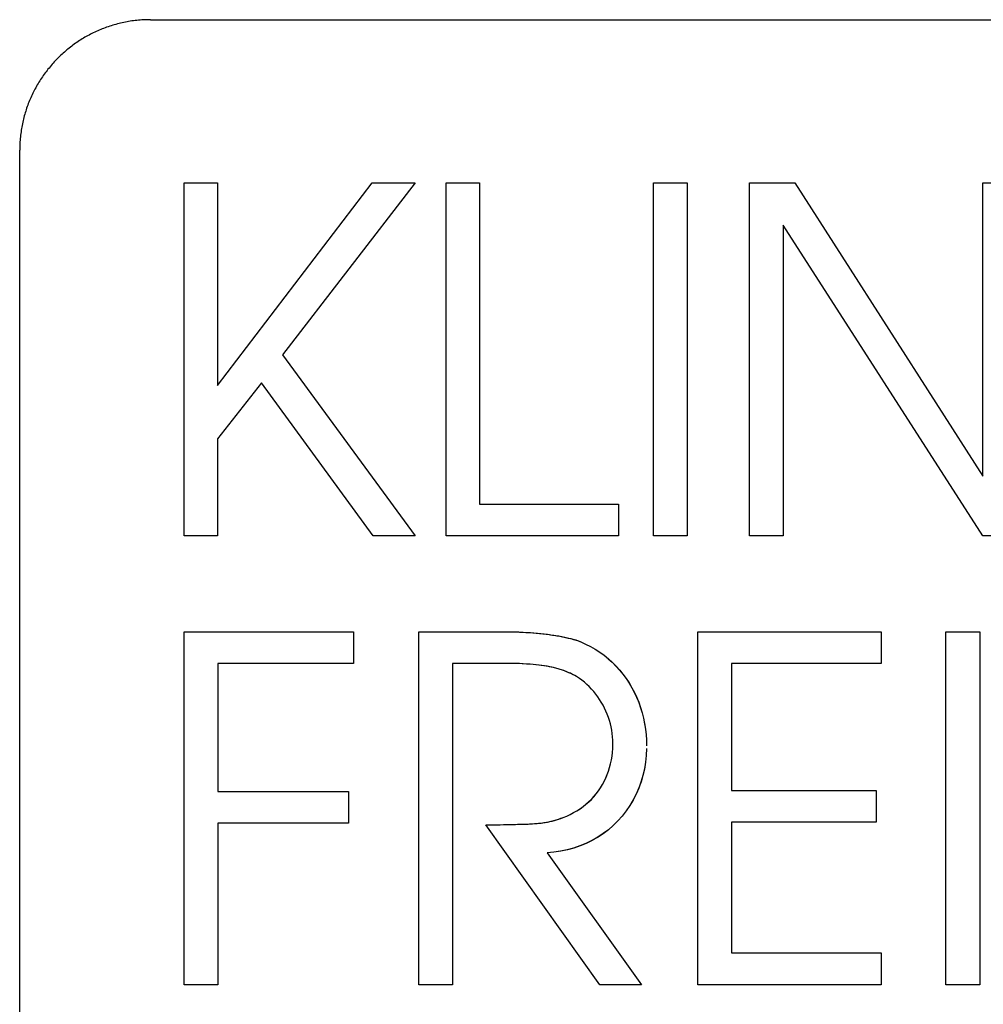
# Model space of a CAD drawing. Extents: x 1045 to 1651, y 1490 to 2391.
# Tile 31 of 39: x 1145 to 1157, y 2191 to 2204. Entities that reach past the tile are written whole.
import ezdxf

# ---------------------------------------------------------------- set-up
doc = ezdxf.new("R2010")
doc.units = 0
doc.layers.add('KF_SONA_5_FRONT', color=7, linetype='CONTINUOUS')

# ---------------------------------------------------------------- blocks, each defined once
blk = doc.blocks.new('*U15')
at = {"layer": 'KF_SONA_5_FRONT', "color": 179}
for p, q in [((69.249, -77.384), (90.915, -77.384)), ((67.583, -100.717), (67.583, -79.05)), ((69.678, -79.465), (70.107, -79.465)), ((69.678, -83.97), (69.678, -79.465)), ((69.678, -79.465), (70.107, -79.465)), ((69.678, -83.97), (69.678, -79.465)), ((70.107, -79.465), (70.107, -82.052)), ((70.107, -82.052), (72.077, -79.465)), ((70.107, -82.052), (72.077, -79.465)), ((70.107, -79.465), (70.107, -82.052)), ((72.628, -79.465), (70.934, -81.659)), ((72.628, -79.465), (70.934, -81.659)), ((72.077, -79.465), (72.628, -79.465)), ((72.077, -79.465), (72.628, -79.465)), ((73.02, -83.97), (73.02, -79.465)), ((73.02, -79.465), (73.449, -79.465)), ((73.02, -79.465), (73.449, -79.465)), ((73.02, -83.97), (73.02, -79.465)), ((73.449, -79.465), (73.449, -83.565)), ((73.449, -79.465), (73.449, -83.565)), ((75.667, -79.465), (76.096, -79.465)), ((75.667, -83.97), (75.667, -79.465)), ((75.667, -79.465), (76.096, -79.465)), ((75.667, -83.97), (75.667, -79.465)), ((76.096, -79.465), (76.096, -83.97)), ((76.096, -79.465), (76.096, -83.97)), ((76.892, -83.97), (76.892, -79.465)), ((76.892, -79.465), (77.469, -79.465)), ((76.892, -79.465), (77.469, -79.465)), ((76.892, -83.97), (76.892, -79.465)), ((77.469, -79.465), (79.868, -83.207)), ((77.469, -79.465), (79.868, -83.207)), ((79.868, -83.207), (79.868, -79.465)), ((79.868, -79.465), (80.297, -79.465)), ((79.868, -79.465), (80.297, -79.465)), ((79.868, -83.207), (79.868, -79.465)), ((79.868, -83.97), (77.322, -80.005)), ((77.322, -80.005), (77.322, -83.97)), ((77.322, -80.005), (77.322, -83.97)), ((79.868, -83.97), (77.322, -80.005)), ((70.934, -81.659), (72.628, -83.97)), ((70.934, -81.659), (72.628, -83.97)), ((70.666, -82.018), (70.107, -82.734)), ((70.666, -82.018), (70.107, -82.734)), ((72.09, -83.97), (70.666, -82.018)), ((72.09, -83.97), (70.666, -82.018)), ((70.107, -82.734), (70.107, -83.97)), ((70.107, -82.734), (70.107, -83.97)), ((73.449, -83.565), (75.219, -83.565)), ((73.449, -83.565), (75.219, -83.565)), ((75.219, -83.565), (75.219, -83.97)), ((75.219, -83.565), (75.219, -83.97)), ((70.107, -83.97), (69.678, -83.97)), ((70.107, -83.97), (69.678, -83.97)), ((72.628, -83.97), (72.09, -83.97)), ((72.628, -83.97), (72.09, -83.97)), ((75.219, -83.97), (73.02, -83.97)), ((75.219, -83.97), (73.02, -83.97)), ((76.096, -83.97), (75.667, -83.97)), ((76.096, -83.97), (75.667, -83.97)), ((77.322, -83.97), (76.892, -83.97)), ((77.322, -83.97), (76.892, -83.97)), ((80.297, -83.97), (79.868, -83.97)), ((80.297, -83.97), (79.868, -83.97)), ((69.679, -89.699), (69.679, -85.194)), ((69.679, -85.194), (71.841, -85.194)), ((69.679, -85.194), (71.841, -85.194)), ((69.679, -89.699), (69.679, -85.194)), ((71.841, -85.194), (71.841, -85.598)), ((71.841, -85.194), (71.841, -85.598)), ((72.673, -89.699), (72.673, -85.194)), ((72.673, -85.194), (73.764, -85.194)), ((72.673, -85.194), (73.764, -85.194)), ((72.673, -89.699), (72.673, -85.194)), ((76.23, -89.699), (76.23, -85.194)), ((76.23, -85.194), (78.572, -85.194)), ((76.23, -85.194), (78.572, -85.194)), ((76.23, -89.699), (76.23, -85.194)), ((78.572, -85.194), (78.572, -85.598)), ((78.572, -85.194), (78.572, -85.598)), ((79.397, -85.194), (79.828, -85.194)), ((79.397, -89.699), (79.397, -85.194)), ((79.397, -85.194), (79.828, -85.194)), ((79.397, -89.699), (79.397, -85.194)), ((79.828, -85.194), (79.828, -89.699)), ((79.828, -85.194), (79.828, -89.699)), ((71.841, -85.598), (70.11, -85.598)), ((70.11, -85.598), (70.11, -87.232)), ((70.11, -85.598), (70.11, -87.232)), ((71.841, -85.598), (70.11, -85.598)), ((73.853, -85.598), (73.103, -85.598)), ((73.103, -85.598), (73.103, -89.699)), ((73.103, -85.598), (73.103, -89.699)), ((73.853, -85.598), (73.103, -85.598)), ((78.572, -85.598), (76.661, -85.598)), ((76.661, -85.598), (76.661, -87.22)), ((76.661, -85.598), (76.661, -87.22)), ((78.572, -85.598), (76.661, -85.598)), ((70.11, -87.232), (71.777, -87.232)), ((70.11, -87.232), (71.777, -87.232)), ((71.777, -87.232), (71.777, -87.639)), ((71.777, -87.232), (71.777, -87.639)), ((76.661, -87.22), (78.508, -87.22)), ((76.661, -87.22), (78.508, -87.22)), ((78.508, -87.22), (78.508, -87.624)), ((78.508, -87.22), (78.508, -87.624)), ((70.11, -87.639), (70.11, -89.699)), ((71.777, -87.639), (70.11, -87.639)), ((70.11, -87.639), (70.11, -89.699)), ((71.777, -87.639), (70.11, -87.639)), ((74.982, -89.699), (73.527, -87.659)), ((74.982, -89.699), (73.527, -87.659)), ((78.508, -87.624), (76.661, -87.624)), ((76.661, -87.624), (76.661, -89.294)), ((78.508, -87.624), (76.661, -87.624)), ((76.661, -87.624), (76.661, -89.294)), ((74.309, -88.017), (75.514, -89.699)), ((74.309, -88.017), (75.514, -89.699)), ((76.661, -89.294), (78.572, -89.294)), ((76.661, -89.294), (78.572, -89.294)), ((78.572, -89.294), (78.572, -89.699)), ((78.572, -89.294), (78.572, -89.699)), ((70.11, -89.699), (69.679, -89.699)), ((70.11, -89.699), (69.679, -89.699)), ((73.103, -89.699), (72.673, -89.699)), ((73.103, -89.699), (72.673, -89.699)), ((75.514, -89.699), (74.982, -89.699)), ((75.514, -89.699), (74.982, -89.699)), ((78.572, -89.699), (76.23, -89.699)), ((78.572, -89.699), (76.23, -89.699)), ((79.828, -89.699), (79.397, -89.699)), ((79.828, -89.699), (79.397, -89.699))]:
    blk.add_line(p, q, dxfattribs=at)
for points in [[(73.764, -85.194), (73.813, -85.194), (73.862, -85.195), (73.91, -85.196), (73.959, -85.199), (74.004, -85.201), (74.052, -85.203), (74.097, -85.206), (74.142, -85.209), (74.185, -85.214), (74.229, -85.218), (74.27, -85.223), (74.313, -85.227), (74.353, -85.232), (74.395, -85.238), (74.432, -85.246), (74.471, -85.252), (74.507, -85.259), (74.546, -85.266), (74.579, -85.275), (74.614, -85.282), (74.646, -85.292), (74.678, -85.301), (74.709, -85.311), (74.738, -85.322)], [(73.764, -85.194), (73.811, -85.194), (73.857, -85.195), (73.903, -85.195), (73.949, -85.197), (73.995, -85.2), (74.039, -85.202), (74.084, -85.205), (74.128, -85.208), (74.171, -85.211), (74.214, -85.215), (74.257, -85.22), (74.298, -85.225), (74.339, -85.231), (74.38, -85.237), (74.42, -85.243), (74.459, -85.248), (74.498, -85.256), (74.534, -85.264), (74.571, -85.272), (74.606, -85.281), (74.642, -85.291), (74.674, -85.299), (74.707, -85.311), (74.738, -85.322)], [(74.738, -85.322), (74.801, -85.351), (74.863, -85.383), (74.922, -85.417), (74.982, -85.455), (75.036, -85.495), (75.089, -85.539), (75.14, -85.584), (75.188, -85.632), (75.234, -85.683), (75.277, -85.736), (75.318, -85.792), (75.356, -85.847), (75.391, -85.908), (75.422, -85.968), (75.451, -86.031), (75.478, -86.094), (75.502, -86.161), (75.522, -86.228), (75.539, -86.296), (75.553, -86.365), (75.564, -86.436), (75.572, -86.507), (75.577, -86.579), (75.579, -86.652)], [(74.738, -85.322), (74.801, -85.351), (74.863, -85.383), (74.922, -85.417), (74.982, -85.455), (75.036, -85.495), (75.091, -85.539), (75.14, -85.584), (75.19, -85.633), (75.235, -85.684), (75.277, -85.737), (75.319, -85.792), (75.357, -85.85), (75.392, -85.91), (75.424, -85.971), (75.453, -86.034), (75.479, -86.098), (75.502, -86.164), (75.523, -86.231), (75.54, -86.299), (75.553, -86.368), (75.564, -86.438), (75.572, -86.508), (75.577, -86.58), (75.579, -86.652)], [(74.686, -85.767), (74.662, -85.753), (74.638, -85.741), (74.613, -85.727), (74.586, -85.717), (74.559, -85.705), (74.533, -85.695), (74.505, -85.685), (74.478, -85.676), (74.449, -85.667), (74.42, -85.66), (74.391, -85.652), (74.361, -85.645), (74.328, -85.639), (74.298, -85.633), (74.266, -85.628), (74.234, -85.625), (74.202, -85.619), (74.167, -85.616), (74.131, -85.612), (74.09, -85.609), (74.045, -85.606), (73.99, -85.603), (73.929, -85.6), (73.853, -85.598)], [(74.686, -85.767), (74.661, -85.753), (74.634, -85.738), (74.607, -85.725), (74.579, -85.713), (74.55, -85.702), (74.521, -85.69), (74.492, -85.68), (74.463, -85.672), (74.432, -85.662), (74.402, -85.654), (74.371, -85.647), (74.34, -85.64), (74.309, -85.634), (74.275, -85.629), (74.241, -85.625), (74.206, -85.619), (74.171, -85.616), (74.132, -85.612), (74.092, -85.609), (74.051, -85.606), (74.006, -85.603), (73.959, -85.601), (73.908, -85.599), (73.853, -85.598)], [(75.149, -86.618), (75.149, -86.577), (75.145, -86.535), (75.14, -86.492), (75.134, -86.45), (75.126, -86.409), (75.116, -86.368), (75.104, -86.327), (75.091, -86.287), (75.076, -86.247), (75.059, -86.207), (75.042, -86.169), (75.023, -86.132), (75.001, -86.093), (74.979, -86.058), (74.956, -86.023), (74.93, -85.989), (74.904, -85.956), (74.876, -85.925), (74.847, -85.895), (74.818, -85.866), (74.786, -85.839), (74.754, -85.813), (74.722, -85.789), (74.686, -85.767)], [(75.149, -86.618), (75.149, -86.577), (75.145, -86.535), (75.14, -86.492), (75.134, -86.45), (75.126, -86.409), (75.116, -86.368), (75.104, -86.328), (75.092, -86.287), (75.076, -86.247), (75.059, -86.208), (75.042, -86.169), (75.023, -86.132), (75.001, -86.094), (74.979, -86.059), (74.956, -86.023), (74.931, -85.99), (74.905, -85.956), (74.876, -85.925), (74.847, -85.895), (74.818, -85.866), (74.786, -85.839), (74.754, -85.813), (74.722, -85.789), (74.686, -85.767)], [(75.578, -86.686), (75.574, -86.773), (75.564, -86.86), (75.55, -86.946), (75.531, -87.03), (75.507, -87.112), (75.478, -87.191), (75.444, -87.267), (75.407, -87.342), (75.364, -87.413), (75.318, -87.481), (75.266, -87.546), (75.212, -87.609), (75.152, -87.667), (75.091, -87.721), (75.025, -87.771), (74.956, -87.817), (74.884, -87.858), (74.807, -87.895), (74.729, -87.927), (74.649, -87.955), (74.568, -87.979), (74.483, -87.996), (74.396, -88.008), (74.309, -88.017)], [(75.578, -86.686), (75.574, -86.773), (75.565, -86.859), (75.551, -86.943), (75.531, -87.027), (75.508, -87.108), (75.479, -87.188), (75.445, -87.266), (75.408, -87.341), (75.366, -87.411), (75.318, -87.48), (75.266, -87.546), (75.212, -87.609), (75.152, -87.667), (75.091, -87.721), (75.023, -87.772), (74.953, -87.818), (74.88, -87.859), (74.805, -87.896), (74.728, -87.928), (74.646, -87.955), (74.564, -87.979), (74.481, -87.996), (74.395, -88.009), (74.309, -88.017)], [(74.514, -87.564), (74.559, -87.546), (74.604, -87.525), (74.646, -87.503), (74.689, -87.479), (74.729, -87.453), (74.768, -87.425), (74.805, -87.396), (74.84, -87.365), (74.874, -87.333), (74.905, -87.296), (74.936, -87.261), (74.964, -87.225), (74.99, -87.186), (75.014, -87.145), (75.037, -87.104), (75.058, -87.062), (75.076, -87.017), (75.092, -86.972), (75.107, -86.927), (75.12, -86.88), (75.129, -86.831), (75.138, -86.784), (75.143, -86.735), (75.147, -86.686)], [(74.514, -87.564), (74.559, -87.546), (74.604, -87.525), (74.646, -87.503), (74.688, -87.479), (74.728, -87.454), (74.767, -87.427), (74.804, -87.396), (74.839, -87.365), (74.873, -87.333), (74.905, -87.299), (74.936, -87.263), (74.964, -87.225), (74.99, -87.186), (75.014, -87.145), (75.037, -87.104), (75.058, -87.06), (75.076, -87.016), (75.093, -86.972), (75.107, -86.926), (75.12, -86.879), (75.13, -86.831), (75.138, -86.783), (75.143, -86.735), (75.147, -86.686)], [(75.147, -86.686), (75.147, -86.684), (75.147, -86.68), (75.147, -86.677), (75.149, -86.674), (75.149, -86.672), (75.149, -86.669), (75.149, -86.666), (75.149, -86.663), (75.149, -86.661), (75.149, -86.658), (75.149, -86.655), (75.149, -86.652), (75.149, -86.649), (75.149, -86.645), (75.149, -86.644), (75.149, -86.641), (75.149, -86.638), (75.149, -86.635), (75.149, -86.632), (75.149, -86.629), (75.149, -86.627), (75.149, -86.623), (75.149, -86.621), (75.149, -86.618)], [(75.147, -86.686), (75.147, -86.684), (75.147, -86.68), (75.147, -86.677), (75.149, -86.674), (75.149, -86.671), (75.149, -86.669), (75.149, -86.666), (75.149, -86.663), (75.149, -86.661), (75.149, -86.658), (75.149, -86.655), (75.149, -86.652), (75.149, -86.649), (75.149, -86.645), (75.149, -86.644), (75.149, -86.641), (75.149, -86.638), (75.149, -86.635), (75.149, -86.632), (75.149, -86.629), (75.149, -86.627), (75.149, -86.623), (75.149, -86.621), (75.149, -86.618)], [(73.527, -87.659), (73.59, -87.658), (73.653, -87.658), (73.712, -87.657), (73.77, -87.655), (73.825, -87.655), (73.879, -87.655), (73.93, -87.652), (73.977, -87.652), (74.023, -87.651), (74.067, -87.648), (74.108, -87.646), (74.148, -87.643), (74.183, -87.64), (74.219, -87.636), (74.253, -87.633), (74.285, -87.629), (74.315, -87.623), (74.345, -87.617), (74.374, -87.611), (74.402, -87.602), (74.43, -87.594), (74.457, -87.585), (74.485, -87.575), (74.514, -87.564)], [(73.527, -87.659), (73.586, -87.658), (73.644, -87.658), (73.7, -87.657), (73.754, -87.655), (73.808, -87.655), (73.858, -87.655), (73.908, -87.653), (73.955, -87.652), (74.001, -87.652), (74.044, -87.65), (74.085, -87.647), (74.125, -87.646), (74.163, -87.643), (74.199, -87.639), (74.234, -87.636), (74.268, -87.63), (74.301, -87.625), (74.333, -87.619), (74.363, -87.613), (74.395, -87.605), (74.424, -87.596), (74.454, -87.588), (74.483, -87.576), (74.514, -87.564)]]:
    blk.add_lwpolyline(points, dxfattribs=at)
blk.add_polyline3d([(69.249, -77.384, 0), (69.227, -77.384, 0), (69.206, -77.385, 0), (69.184, -77.385, 0), (69.163, -77.386, 0), (69.141, -77.387, 0), (69.12, -77.389, 0), (69.099, -77.391, 0), (69.077, -77.393, 0), (69.056, -77.395, 0), (69.035, -77.398, 0), (69.014, -77.4, 0), (68.993, -77.403, 0), (68.972, -77.407, 0), (68.952, -77.41, 0), (68.931, -77.414, 0), (68.911, -77.418, 0), (68.89, -77.423, 0), (68.87, -77.427, 0), (68.85, -77.432, 0), (68.829, -77.437, 0), (68.809, -77.443, 0), (68.789, -77.448, 0), (68.77, -77.454, 0), (68.75, -77.46, 0), (68.73, -77.466, 0), (68.711, -77.473, 0), (68.691, -77.48, 0), (68.672, -77.487, 0), (68.653, -77.494, 0), (68.634, -77.501, 0), (68.615, -77.509, 0), (68.596, -77.517, 0), (68.577, -77.525, 0), (68.558, -77.534, 0), (68.54, -77.542, 0), (68.521, -77.551, 0), (68.503, -77.56, 0), (68.485, -77.569, 0), (68.467, -77.579, 0), (68.449, -77.588, 0), (68.431, -77.598, 0), (68.414, -77.608, 0), (68.396, -77.619, 0), (68.379, -77.629, 0), (68.362, -77.64, 0), (68.345, -77.651, 0), (68.328, -77.662, 0), (68.311, -77.673, 0), (68.294, -77.685, 0), (68.278, -77.696, 0), (68.262, -77.708, 0), (68.246, -77.72, 0), (68.229, -77.733, 0), (68.214, -77.745, 0), (68.198, -77.758, 0), (68.182, -77.77, 0), (68.167, -77.784, 0), (68.152, -77.797, 0), (68.136, -77.81, 0), (68.122, -77.824, 0), (68.107, -77.837, 0), (68.092, -77.851, 0), (68.078, -77.865, 0), (68.064, -77.88, 0), (68.049, -77.894, 0), (68.036, -77.909, 0), (68.022, -77.923, 0), (68.008, -77.938, 0), (67.995, -77.953, 0), (67.982, -77.969, 0), (67.969, -77.984, 0), (67.956, -78, 0), (67.943, -78.015, 0), (67.931, -78.031, 0), (67.919, -78.047, 0), (67.906, -78.063, 0), (67.895, -78.08, 0), (67.883, -78.096, 0), (67.871, -78.113, 0), (67.86, -78.13, 0), (67.849, -78.147, 0), (67.838, -78.164, 0), (67.828, -78.181, 0), (67.817, -78.198, 0), (67.807, -78.216, 0), (67.797, -78.233, 0), (67.787, -78.251, 0), (67.777, -78.269, 0), (67.768, -78.287, 0), (67.758, -78.305, 0), (67.749, -78.323, 0), (67.741, -78.342, 0), (67.732, -78.36, 0), (67.724, -78.379, 0), (67.716, -78.397, 0), (67.708, -78.416, 0), (67.7, -78.435, 0), (67.692, -78.454, 0), (67.685, -78.474, 0), (67.678, -78.493, 0), (67.671, -78.512, 0), (67.665, -78.532, 0), (67.659, -78.552, 0), (67.653, -78.571, 0), (67.647, -78.591, 0), (67.641, -78.611, 0), (67.636, -78.631, 0), (67.631, -78.651, 0), (67.626, -78.671, 0), (67.621, -78.692, 0), (67.617, -78.712, 0), (67.613, -78.733, 0), (67.609, -78.753, 0), (67.605, -78.774, 0), (67.602, -78.795, 0), (67.599, -78.816, 0), (67.596, -78.837, 0), (67.594, -78.858, 0), (67.591, -78.879, 0), (67.589, -78.9, 0), (67.588, -78.921, 0), (67.586, -78.943, 0), (67.585, -78.964, 0), (67.584, -78.986, 0), (67.583, -79.007, 0), (67.583, -79.029, 0), (67.582, -79.05, 0)], dxfattribs=at)

msp = doc.modelspace()

# ---------------------------------------------------------------- block references
at = {"layer": 'KF_SONA_5_FRONT'}
msp.add_blockref('*U15', (1077.497, 2281.207), dxfattribs=at)

doc.saveas('drawing.dxf')
